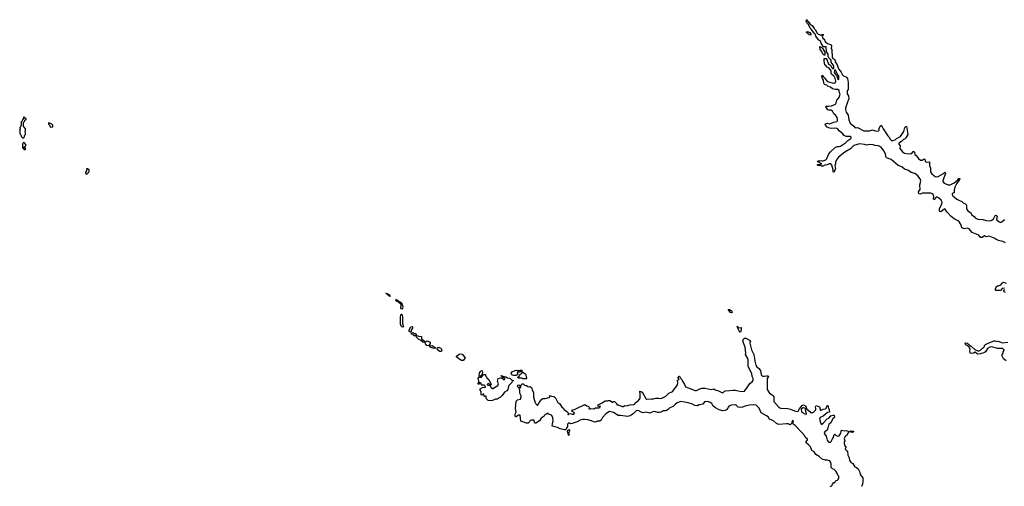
# Model space of a CAD drawing. Extents: x 2710666 to 2828562, y 857017 to 964538.
# Tile 125 of 138: x 2777810 to 2795962, y 891898 to 900500. Entities that reach past the tile are written whole.
import ezdxf

# ---------------------------------------------------------------- set-up
doc = ezdxf.new("R2010")
doc.units = 0

msp = doc.modelspace()

# ---------------------------------------------------------------- linework, layer by layer
at = {"layer": '0CON05XD'}
for points in [[(2795984, 896385), (2795935, 896411), (2795855, 896431), (2795805, 896454), (2795778, 896475), (2795685, 896510), (2795635, 896500), (2795595, 896514), (2795555, 896486), (2795526, 896486), (2795491, 896525), (2795370, 896580), (2795315, 896646), (2795285, 896656), (2795225, 896647), (2795195, 896654), (2795182, 896665), (2795176, 896695), (2795157, 896735), (2795123, 896783), (2795035, 896829), (2794981, 896871), (2794904, 896955), (2794875, 897008), (2794865, 897011), (2794846, 897004), (2794792, 896958), (2794774, 896964), (2794767, 896985), (2794769, 897015), (2794813, 897105), (2794817, 897135), (2794800, 897170), (2794747, 897217), (2794725, 897230), (2794703, 897227), (2794665, 897182), (2794655, 897200), (2794660, 897245), (2794648, 897278), (2794635, 897290), (2794605, 897300), (2794455, 897304), (2794415, 897286), (2794395, 897287), (2794385, 897293), (2794380, 897325), (2794408, 897372), (2794403, 897457), (2794424, 897525), (2794408, 897568), (2794365, 897622), (2794315, 897665), (2794245, 897682), (2794197, 897717), (2794125, 897743), (2794075, 897786), (2794005, 897813), (2793875, 897925), (2793790, 897955), (2793776, 897975), (2793771, 898025), (2793742, 898085), (2793695, 898150), (2793645, 898176), (2793582, 898182), (2793546, 898196), (2793475, 898199), (2793425, 898189), (2793385, 898200), (2793295, 898209), (2793190, 898180), (2793125, 898119), (2793025, 898059), (2792903, 897966), (2792869, 897915), (2792850, 897875), (2792852, 897845), (2792840, 897805), (2792850, 897755), (2792830, 897715), (2792825, 897690), (2792810, 897695), (2792810, 897735), (2792780, 897820), (2792762, 897842), (2792735, 897843), (2792695, 897824), (2792654, 897816), (2792615, 897799), (2792595, 897800), (2792585, 897808), (2792528, 897812), (2792510, 897825), (2792525, 897832), (2792555, 897830), (2792600, 897845), (2792575, 897850), (2792535, 897880), (2792525, 897880), (2792520, 897885), (2792523, 897897), (2792554, 897906), (2792596, 897896), (2792625, 897899), (2792674, 897916), (2792685, 897926), (2792726, 898025), (2792758, 898065), (2792850, 898150), (2792885, 898163), (2792918, 898162), (2792942, 898169), (2793035, 898230), (2793075, 898271), (2793131, 898309), (2793142, 898325), (2793140, 898335), (2793125, 898345), (2793049, 898349), (2793007, 898365), (2792975, 898406), (2792923, 898443), (2792893, 898483), (2792875, 898496), (2792855, 898501), (2792775, 898494), (2792745, 898498), (2792695, 898520), (2792663, 898553), (2792661, 898575), (2792675, 898586), (2792705, 898591), (2792735, 898582), (2792755, 898584), (2792817, 898613), (2792877, 898623), (2792889, 898635), (2792890, 898665), (2792878, 898698), (2792855, 898732), (2792817, 898767), (2792796, 898816), (2792765, 898832), (2792725, 898832), (2792710, 898840), (2792670, 898895), (2792675, 898907), (2792724, 898904), (2792777, 898915), (2792848, 898942), (2792860, 898965), (2792872, 899015), (2792916, 899065), (2792938, 899125), (2792923, 899153), (2792916, 899195), (2792895, 899216), (2792846, 899216), (2792796, 899226), (2792758, 899258), (2792715, 899270), (2792692, 899292), (2792645, 899308), (2792632, 899332), (2792626, 899386), (2792610, 899415), (2792598, 899455), (2792605, 899478), (2792627, 899447), (2792655, 899423), (2792695, 899362), (2792815, 899331), (2792844, 899336), (2792856, 899365), (2792838, 899438), (2792822, 899462), (2792779, 899495), (2792771, 899515), (2792769, 899555), (2792758, 899578), (2792725, 899613), (2792685, 899630), (2792678, 899648), (2792655, 899670), (2792648, 899695), (2792640, 899745), (2792643, 899787), (2792675, 899787), (2792692, 899765), (2792722, 899682), (2792755, 899662), (2792778, 899625), (2792793, 899603), (2792815, 899598), (2792820, 899605), (2792817, 899635), (2792805, 899669), (2792773, 899714), (2792771, 899755), (2792729, 899799), (2792718, 899825), (2792716, 899866), (2792682, 899905), (2792675, 900000), (2792635, 900000), (2792625, 900006), (2792588, 900065), (2792577, 900095), (2792543, 900123), (2792498, 900175), (2792488, 900195), (2792484, 900225), (2792455, 900251), (2792409, 900319), (2792383, 900343), (2792348, 900425), (2792321, 900445), (2792312, 900465), (2792314, 900496), (2792325, 900500), (2792330, 900485), (2792361, 900461), (2792385, 900417), (2792423, 900395), (2792455, 900338), (2792482, 900312), (2792507, 900257), (2792532, 900235), (2792565, 900220), (2792585, 900220), (2792620, 900235), (2792620, 900215), (2792600, 900195), (2792610, 900185), (2792610, 900165), (2792625, 900150), (2792640, 900145), (2792660, 900095), (2792705, 900060), (2792768, 900038), (2792777, 900017), (2792770, 899965), (2792780, 899955), (2792782, 899935), (2792786, 899815), (2792804, 899784), (2792836, 899766), (2792846, 899726), (2792878, 899669), (2792906, 899595), (2792954, 899535), (2792982, 899482), (2792995, 899468), (2793055, 899442), (2793073, 899415), (2793083, 899345), (2793082, 899215), (2793064, 899186), (2793068, 899155), (2793063, 899135), (2793092, 899095), (2793094, 899045), (2793036, 898875), (2793032, 898845), (2793049, 898795), (2793081, 898741), (2793096, 898655), (2793119, 898595), (2793190, 898540), (2793215, 898508), (2793255, 898510), (2793375, 898449), (2793475, 898449), (2793535, 898469), (2793546, 898466)], [(2792395, 900212), (2792365, 900222), (2792345, 900242), (2792320, 900255), (2792312, 900268), (2792322, 900278), (2792335, 900280), (2792375, 900262), (2792396, 900235), (2792395, 900212)], [(2792645, 899842), (2792609, 899875), (2792596, 899916), (2792565, 899952), (2792560, 900005), (2792605, 899982), (2792646, 899915), (2792656, 899886), (2792656, 899855), (2792645, 899842)], [(2792905, 899397), (2792914, 899406), (2792911, 899465), (2792891, 899481), (2792859, 899559), (2792835, 899580), (2792823, 899535), (2792845, 899503), (2792871, 899481), (2792894, 899404), (2792905, 899397)], [(2777885, 898320), (2777900, 898345), (2777900, 898365), (2777920, 898385), (2777920, 898415), (2777910, 898425), (2777910, 898445), (2777920, 898455), (2777920, 898485), (2777880, 898535), (2777880, 898605), (2777898, 898622), (2777902, 898648), (2777930, 898665), (2777928, 898678), (2777912, 898682), (2777895, 898710), (2777882, 898698), (2777878, 898682), (2777860, 898655), (2777858, 898632), (2777840, 898615), (2777840, 898555), (2777832, 898548), (2777828, 898532), (2777810, 898515), (2777812, 898502), (2777820, 898495), (2777818, 898482), (2777810, 898475), (2777810, 898395), (2777830, 898375), (2777842, 898342), (2777862, 898322), (2777885, 898320)], [(2778375, 898520), (2778415, 898522), (2778420, 898525), (2778420, 898555), (2778400, 898575), (2778362, 898592), (2778355, 898600), (2778345, 898600), (2778340, 898595), (2778343, 898573), (2778358, 898558), (2778370, 898525), (2778375, 898520)], [(2793546, 898466), (2793579, 898449), (2793635, 898448), (2793654, 898465), (2793657, 898495), (2793673, 898537), (2793685, 898551), (2793695, 898550), (2793712, 898525), (2793726, 898485), (2793812, 898362), (2793835, 898341), (2793856, 898296), (2793883, 898273), (2793905, 898270), (2793950, 898285), (2793975, 898311), (2794048, 898345), (2794110, 898440), (2794128, 898515), (2794145, 898530), (2794158, 898528), (2794181, 898385), (2794145, 898321), (2794125, 898299), (2794105, 898290), (2794067, 898255), (2794019, 898225), (2794019, 898205), (2794041, 898175), (2794034, 898125), (2794084, 898064), (2794122, 898042), (2794205, 898030), (2794239, 898031), (2794255, 898036), (2794285, 898070), (2794295, 898070), (2794306, 898056), (2794312, 898015), (2794335, 897995), (2794380, 897940), (2794415, 897910), (2794445, 897912), (2794485, 897938), (2794497, 897927), (2794504, 897895), (2794518, 897878), (2794535, 897873), (2794575, 897879), (2794582, 897875), (2794586, 897815), (2794601, 897765), (2794604, 897695), (2794611, 897675), (2794625, 897656), (2794685, 897612), (2794705, 897603), (2794745, 897609), (2794840, 897665), (2794863, 897687), (2794870, 897685), (2794880, 897665), (2794826, 897535), (2794827, 897515), (2794855, 897484), (2794925, 897458), (2794965, 897456), (2795037, 897493), (2795099, 897541), (2795125, 897570), (2795140, 897570), (2795142, 897565), (2795126, 897535), (2795082, 897475), (2795051, 897415), (2795038, 897355), (2795039, 897311), (2795004, 897295), (2795004, 897275), (2795015, 897254), (2795085, 897189), (2795135, 897164), (2795181, 897151), (2795206, 897126), (2795255, 897098), (2795268, 897075), (2795266, 897015), (2795289, 896975), (2795337, 896947), (2795366, 896905), (2795405, 896875), (2795427, 896847), (2795475, 896824), (2795565, 896815), (2795625, 896796), (2795685, 896793), (2795720, 896800), (2795735, 896805), (2795763, 896827), (2795795, 896890), (2795814, 896896), (2795825, 896885), (2795832, 896865), (2795817, 896825), (2795821, 896815), (2795865, 896773), (2795895, 896763), (2795917, 896773), (2795966, 896815)], [(2777915, 898110), (2777920, 898115), (2777918, 898128), (2777908, 898138), (2777892, 898142), (2777890, 898155), (2777908, 898162), (2777930, 898185), (2777898, 898228), (2777875, 898230), (2777860, 898205), (2777860, 898135), (2777878, 898128), (2777895, 898110), (2777915, 898110)], [(2779045, 897652), (2779080, 897685), (2779088, 897705), (2779088, 897738), (2779072, 897742), (2779065, 897750), (2779042, 897748), (2779040, 897715), (2779022, 897685), (2779022, 897665), (2779045, 897652)], [(2795965, 895548), (2795923, 895547), (2795895, 895510), (2795805, 895510), (2795800, 895515), (2795800, 895545), (2795810, 895555), (2795810, 895575), (2795835, 895592), (2795857, 895593), (2795898, 895612), (2795928, 895652), (2795945, 895660), (2795995, 895646)], [(2784635, 895400), (2784615, 895407), (2784562, 895458), (2784585, 895452), (2784626, 895426), (2784642, 895405), (2784635, 895400)], [(2795985, 895472), (2795962, 895482), (2795950, 895495), (2795972, 895525)], [(2784855, 895163), (2784845, 895169), (2784837, 895185), (2784841, 895251), (2784792, 895292), (2784755, 895310), (2784744, 895325), (2784743, 895337), (2784755, 895339), (2784775, 895331), (2784803, 895303), (2784835, 895291), (2784848, 895278), (2784869, 895229), (2784872, 895205), (2784869, 895181), (2784855, 895163)], [(2790935, 895096), (2790914, 895104), (2790872, 895155), (2790895, 895156), (2790927, 895137), (2790941, 895125), (2790945, 895102), (2790935, 895096)], [(2784875, 894834), (2784855, 894839), (2784840, 894850), (2784829, 894885), (2784831, 895015), (2784845, 895070), (2784855, 895070), (2784866, 895025), (2784868, 894895), (2784886, 894845), (2784875, 894834)], [(2785015, 894742), (2784993, 894753), (2784989, 894785), (2785023, 894837), (2785046, 894846), (2785054, 894835), (2785051, 894815), (2785030, 894775), (2785026, 894754), (2785015, 894742)], [(2785105, 894670), (2785085, 894672), (2785059, 894699), (2785034, 894704), (2785032, 894728), (2785055, 894734), (2785075, 894718), (2785113, 894713), (2785122, 894702), (2785122, 894688), (2785105, 894670)], [(2791095, 894740), (2791073, 894765), (2791042, 894825), (2791040, 894845), (2791045, 894850), (2791052, 894832), (2791068, 894818), (2791110, 894825), (2791112, 894805), (2791102, 894748), (2791095, 894740)], [(2785275, 894552), (2785245, 894554), (2785208, 894588), (2785165, 894608), (2785124, 894645), (2785120, 894670), (2785135, 894680), (2785163, 894663), (2785218, 894658), (2785220, 894615), (2785269, 894579), (2785280, 894565), (2785275, 894552)], [(2785345, 894489), (2785314, 894494), (2785290, 894525), (2785288, 894552), (2785315, 894580), (2785365, 894560), (2785380, 894545), (2785378, 894522), (2785345, 894489)], [(2792750, 891895), (2792768, 891902), (2792788, 891922), (2792792, 891938), (2792822, 891968), (2792835, 891970), (2792842, 891988), (2792862, 892008), (2792885, 892010), (2792898, 892022), (2792900, 892035), (2792910, 892045), (2792910, 892085), (2792893, 892103), (2792887, 892127), (2792855, 892180), (2792825, 892210), (2792792, 892222), (2792772, 892242), (2792770, 892305), (2792762, 892335), (2792743, 892365), (2792705, 892381), (2792665, 892381), (2792605, 892396), (2792552, 892445), (2792485, 892486), (2792455, 892531), (2792415, 892560), (2792392, 892625), (2792355, 892663), (2792308, 892698), (2792308, 892715), (2792332, 892755), (2792332, 892765), (2792295, 892800), (2792277, 892837), (2792230, 892890), (2792105, 893019), (2792072, 893042), (2792066, 893065), (2792074, 893104), (2792065, 893113), (2792054, 893105), (2792040, 893055), (2792016, 893034), (2791978, 893048), (2791945, 893052), (2791805, 893039), (2791765, 893059), (2791705, 893107), (2791635, 893138), (2791606, 893176), (2791580, 893200), (2791482, 893255), (2791445, 893340), (2791385, 893393), (2791345, 893398), (2791265, 893394), (2791185, 893377), (2791135, 893356), (2791105, 893351), (2791055, 893359), (2791024, 893385), (2791005, 893402), (2790935, 893396), (2790885, 893374), (2790870, 893355), (2790855, 893313), (2790816, 893296), (2790771, 893291), (2790705, 893307), (2790636, 893345), (2790597, 893377), (2790572, 893425), (2790537, 893445), (2790490, 893460), (2790438, 893455), (2790403, 893415), (2790337, 893403), (2790305, 893380), (2790255, 893388), (2790211, 893411), (2790135, 893440), (2790001, 893459), (2789931, 893435), (2789895, 893409), (2789855, 893368), (2789794, 893346), (2789769, 893321), (2789733, 893297), (2789715, 893291), (2789675, 893291), (2789636, 893264), (2789605, 893256), (2789575, 893256), (2789535, 893274), (2789515, 893279), (2789485, 893274), (2789425, 893248), (2789355, 893266), (2789305, 893251), (2789265, 893264), (2789222, 893292), (2789193, 893297), (2789178, 893292), (2789120, 893235), (2789065, 893199), (2789015, 893187), (2788885, 893203), (2788843, 893203), (2788755, 893260), (2788684, 893276), (2788617, 893235), (2788553, 893165), (2788527, 893115), (2788505, 893100), (2788465, 893098), (2788445, 893088), (2788405, 893080), (2788353, 893103), (2788285, 893122), (2788225, 893132), (2788195, 893131), (2788144, 893116), (2788085, 893087), (2787995, 893053), (2787965, 893050), (2787955, 893060), (2787925, 893060), (2787912, 893045), (2787907, 893003), (2787895, 892980), (2787878, 892942), (2787855, 892938), (2787775, 892959), (2787724, 892984), (2787634, 893004), (2787628, 893015), (2787632, 893048), (2787648, 893105), (2787639, 893169), (2787615, 893210), (2787560, 893225), (2787545, 893248), (2787494, 893216), (2787478, 893192), (2787424, 893156), (2787395, 893103), (2787325, 893063), (2787313, 893063), (2787303, 893073), (2787295, 893120), (2787235, 893120), (2787185, 893060), (2787155, 893063), (2787046, 893096), (2787035, 893210), (2787008, 893212), (2786962, 893178), (2786950, 893180), (2786944, 893195), (2786947, 893225), (2786962, 893265), (2786951, 893335), (2786964, 893466), (2786989, 893491), (2787043, 893507), (2787058, 893545), (2787058, 893565), (2787033, 893615), (2787033, 893665), (2787022, 893698), (2787018, 893708), (2786988, 893735), (2786992, 893765), (2787015, 893770), (2787028, 893758), (2787030, 893715), (2787035, 893710), (2787050, 893725), (2787050, 893755), (2787058, 893762), (2787060, 893775), (2787075, 893788), (2787092, 893785), (2787114, 893764), (2787155, 893759), (2787179, 893739), (2787193, 893733), (2787215, 893736), (2787245, 893718), (2787254, 893705), (2787258, 893668), (2787280, 893625), (2787281, 893545), (2787308, 893455), (2787325, 893417), (2787355, 893388), (2787384, 893445), (2787439, 893505), (2787456, 893514), (2787495, 893516), (2787567, 893533), (2787583, 893545), (2787585, 893570), (2787615, 893558), (2787655, 893556), (2787695, 893514), (2787731, 893441), (2787769, 893419), (2787806, 893356), (2787835, 893336), (2787844, 893314), (2787909, 893269), (2787920, 893245), (2787915, 893220), (2787925, 893220), (2787936, 893234), (2787955, 893240), (2787995, 893228), (2788025, 893230), (2788038, 893245), (2788020, 893265), (2787995, 893280), (2787992, 893295), (2788004, 893306), (2788036, 893314), (2788075, 893332), (2788215, 893402), (2788242, 893402), (2788265, 893380), (2788295, 893368), (2788308, 893355), (2788300, 893335), (2788315, 893322), (2788346, 893334), (2788395, 893324), (2788425, 893342), (2788485, 893344), (2788507, 893355), (2788520, 893375), (2788475, 893372), (2788470, 893385), (2788475, 893398), (2788550, 893435), (2788570, 893455), (2788605, 893472), (2788645, 893472), (2788665, 893480), (2788697, 893477), (2788735, 893450), (2788745, 893450), (2788755, 893460), (2788775, 893460), (2788809, 893429), (2788822, 893402), (2788845, 893402), (2788915, 893371), (2788935, 893372), (2788965, 893385), (2788995, 893381), (2789065, 893402), (2789135, 893404), (2789152, 893415), (2789158, 893435), (2789220, 893480), (2789250, 893525), (2789252, 893605), (2789240, 893645), (2789245, 893650), (2789265, 893648), (2789292, 893625), (2789352, 893515), (2789374, 893504), (2789455, 893512), (2789495, 893508), (2789535, 893520), (2789585, 893526), (2789625, 893516), (2789646, 893525), (2789725, 893557), (2789775, 893614), (2789831, 893639), (2789851, 893655), (2789939, 893771), (2789944, 893804), (2789940, 893855), (2789955, 893860), (2789967, 893873), (2789950, 893895), (2789950, 893905), (2789965, 893928), (2789975, 893928), (2789991, 893891), (2790016, 893865), (2790029, 893835), (2790069, 893775), (2790084, 893734), (2790265, 893666), (2790285, 893664), (2790347, 893695), (2790383, 893707), (2790445, 893709), (2790555, 893684), (2790605, 893693), (2790634, 893674), (2790695, 893661), (2790755, 893625), (2790775, 893620), (2790805, 893649), (2790825, 893658), (2790961, 893671), (2791005, 893671), (2791055, 893656), (2791125, 893644), (2791171, 893649), (2791222, 893718), (2791268, 893795), (2791315, 893826), (2791330, 893855), (2791332, 893885), (2791316, 893925), (2791308, 893975), (2791241, 894105), (2791243, 894225), (2791233, 894255), (2791191, 894325), (2791194, 894355), (2791182, 894465), (2791144, 894576), (2791155, 894612), (2791175, 894628), (2791195, 894629), (2791280, 894585), (2791283, 894575), (2791272, 894555), (2791271, 894535), (2791304, 894415), (2791347, 894327), (2791354, 894254), (2791361, 894205), (2791381, 894131), (2791401, 894101), (2791433, 894073), (2791465, 894033), (2791481, 893955), (2791490, 893940), (2791505, 893930), (2791534, 893926), (2791575, 893936), (2791610, 893935), (2791612, 893925), (2791590, 893885), (2791593, 893684), (2791631, 893615), (2791685, 893584), (2791704, 893565), (2791711, 893545), (2791711, 893461), (2791805, 893356), (2791825, 893342), (2791845, 893338), (2791905, 893331), (2791945, 893338), (2791973, 893333), (2792020, 893320), (2792095, 893290), (2792145, 893279), (2792164, 893286), (2792185, 893327), (2792212, 893355), (2792235, 893390), (2792262, 893402), (2792303, 893373), (2792310, 893355), (2792308, 893338), (2792320, 893320), (2792375, 893277), (2792395, 893252), (2792405, 893250), (2792442, 893265), (2792485, 893308), (2792490, 893325), (2792481, 893361), (2792495, 893388), (2792554, 893364), (2792575, 893298), (2792625, 893319), (2792664, 893326), (2792682, 893345), (2792690, 893375), (2792705, 893388), (2792715, 893380), (2792717, 893355), (2792733, 893315), (2792738, 893265), (2792702, 893258), (2792625, 893190), (2792565, 893167), (2792557, 893135), (2792577, 893055), (2792595, 893040), (2792625, 893063), (2792695, 893141), (2792726, 893154), (2792764, 893196), (2792805, 893212), (2792828, 893208), (2792830, 893165), (2792802, 893145), (2792760, 893065), (2792728, 893045), (2792718, 892995), (2792696, 892935), (2792654, 892905), (2792644, 892885), (2792646, 892865), (2792680, 892820), (2792695, 892750), (2792714, 892725), (2792735, 892714), (2792756, 892714), (2792773, 892725), (2792784, 892746)], [(2795995, 894210), (2795945, 894250), (2795928, 894288), (2795920, 894295), (2795920, 894325), (2795940, 894355), (2795940, 894375), (2795958, 894402), (2795960, 894415), (2795925, 894438), (2795835, 894440), (2795750, 894465), (2795718, 894468), (2795695, 894464), (2795654, 894436), (2795613, 894377), (2795595, 894362), (2795567, 894353), (2795533, 894347), (2795525, 894340), (2795465, 894332), (2795425, 894372), (2795396, 894354), (2795355, 894347), (2795335, 894353), (2795330, 894365), (2795326, 894394), (2795332, 894422), (2795312, 894465), (2795286, 894486), (2795258, 894498), (2795244, 894514), (2795238, 894535), (2795255, 894544), (2795275, 894534), (2795356, 894476), (2795420, 894420), (2795485, 894391), (2795528, 894412), (2795558, 894442), (2795580, 894455), (2795598, 894475), (2795600, 894495), (2795615, 894510), (2795665, 894538), (2795775, 894577), (2795795, 894580), (2795835, 894570), (2795855, 894571), (2795925, 894541), (2796030, 894555)], [(2785465, 894438), (2785425, 894442), (2785380, 894465), (2785372, 894478), (2785385, 894490), (2785415, 894492), (2785468, 894458), (2785472, 894445), (2785465, 894438)], [(2785575, 894382), (2785555, 894386), (2785514, 894415), (2785508, 894432), (2785512, 894458), (2785545, 894460), (2785572, 894442), (2785591, 894405), (2785588, 894392), (2785575, 894382)], [(2785985, 894219), (2785955, 894220), (2785905, 894248), (2785862, 894285), (2785860, 894295), (2785913, 894337), (2785935, 894342), (2785965, 894332), (2786020, 894265), (2786013, 894245), (2785985, 894219)], [(2786305, 893930), (2786285, 893930), (2786278, 893945), (2786286, 893986), (2786304, 894015), (2786325, 894030), (2786335, 894028), (2786342, 894005), (2786338, 893972), (2786328, 893952), (2786305, 893930)], [(2786965, 893940), (2786915, 893942), (2786882, 893955), (2786872, 893985), (2786895, 894012), (2786965, 894040), (2786995, 894030), (2787015, 894030), (2787035, 894040), (2787065, 894040), (2787070, 894035), (2787065, 894010), (2787025, 894010), (2787015, 894000), (2786985, 894000), (2786980, 893985), (2787000, 893965), (2786988, 893952), (2786972, 893948), (2786965, 893940)], [(2787085, 893878), (2787065, 893890), (2787025, 893892), (2787015, 893900), (2787005, 893892), (2786990, 893905), (2787002, 893918), (2787018, 893922), (2787022, 893938), (2787042, 893968), (2787058, 893972), (2787082, 893998), (2787095, 894000), (2787133, 893963), (2787142, 893945), (2787152, 893892), (2787160, 893885), (2787155, 893880), (2787105, 893882), (2787085, 893878)], [(2786485, 893473), (2786445, 893483), (2786410, 893515), (2786408, 893558), (2786385, 893560), (2786372, 893552), (2786368, 893598), (2786355, 893600), (2786342, 893578), (2786325, 893578), (2786315, 893590), (2786320, 893645), (2786298, 893668), (2786302, 893695), (2786353, 893727), (2786385, 893720), (2786400, 893725), (2786400, 893735), (2786375, 893760), (2786330, 893765), (2786320, 893775), (2786318, 893798), (2786302, 893802), (2786295, 893810), (2786280, 893810), (2786278, 893782), (2786262, 893782), (2786260, 893805), (2786280, 893810), (2786264, 893885), (2786285, 893920), (2786295, 893910), (2786325, 893910), (2786362, 893958), (2786398, 893958), (2786400, 893935), (2786417, 893917), (2786420, 893895), (2786462, 893865), (2786500, 893775), (2786485, 893770), (2786455, 893788), (2786443, 893787), (2786430, 893775), (2786443, 893763), (2786478, 893758), (2786488, 893748), (2786492, 893732), (2786508, 893718), (2786515, 893700), (2786535, 893700), (2786565, 893722), (2786628, 893755), (2786638, 893785), (2786618, 893835), (2786634, 893886), (2786675, 893897), (2786708, 893888), (2786735, 893862), (2786755, 893870), (2786756, 893886), (2786725, 893902), (2786712, 893902), (2786692, 893922), (2786685, 893940), (2786735, 893920), (2786772, 893915), (2786805, 893898), (2786845, 893889), (2786882, 893852), (2786905, 893852), (2786910, 893845), (2786892, 893838), (2786885, 893810), (2786828, 893755), (2786820, 893735), (2786810, 893685), (2786793, 893657), (2786747, 893633), (2786707, 893575), (2786675, 893542), (2786637, 893523), (2786617, 893503), (2786585, 893502), (2786525, 893480), (2786485, 893473)], [(2792315, 893230), (2792317, 893245), (2792304, 893274), (2792298, 893328), (2792287, 893337), (2792255, 893342), (2792226, 893324), (2792220, 893315), (2792221, 893285), (2792231, 893265), (2792285, 893234), (2792315, 893230)], [(2787935, 892833), (2787925, 892840), (2787910, 892915), (2787918, 892935), (2787935, 892943), (2787945, 892938), (2787948, 892925), (2787930, 892865), (2787939, 892855), (2787935, 892833)], [(2792784, 892746), (2792794, 892775), (2792813, 892805), (2792825, 892850), (2792835, 892860), (2792865, 892833), (2792895, 892824), (2792915, 892829), (2792949, 892875), (2792954, 892916), (2792965, 892932), (2793025, 892923), (2793045, 892927), (2793105, 892910), (2793145, 892921), (2793180, 892915), (2793180, 892905), (2793155, 892887), (2793105, 892900), (2793078, 892875), (2793068, 892842), (2793037, 892823), (2793025, 892808), (2793011, 892775), (2793023, 892735), (2793010, 892705), (2793010, 892685), (2793020, 892645), (2793040, 892635), (2793040, 892615), (2793028, 892585), (2793044, 892564), (2793070, 892545), (2793075, 892470), (2793100, 892425), (2793108, 892375), (2793133, 892345), (2793169, 892319), (2793205, 892259), (2793236, 892246), (2793265, 892220), (2793298, 892158), (2793304, 892115), (2793352, 892055), (2793355, 891995), (2793345, 891935), (2793329, 891895)]]:
    msp.add_lwpolyline(points, dxfattribs=at)

doc.saveas('drawing.dxf')
